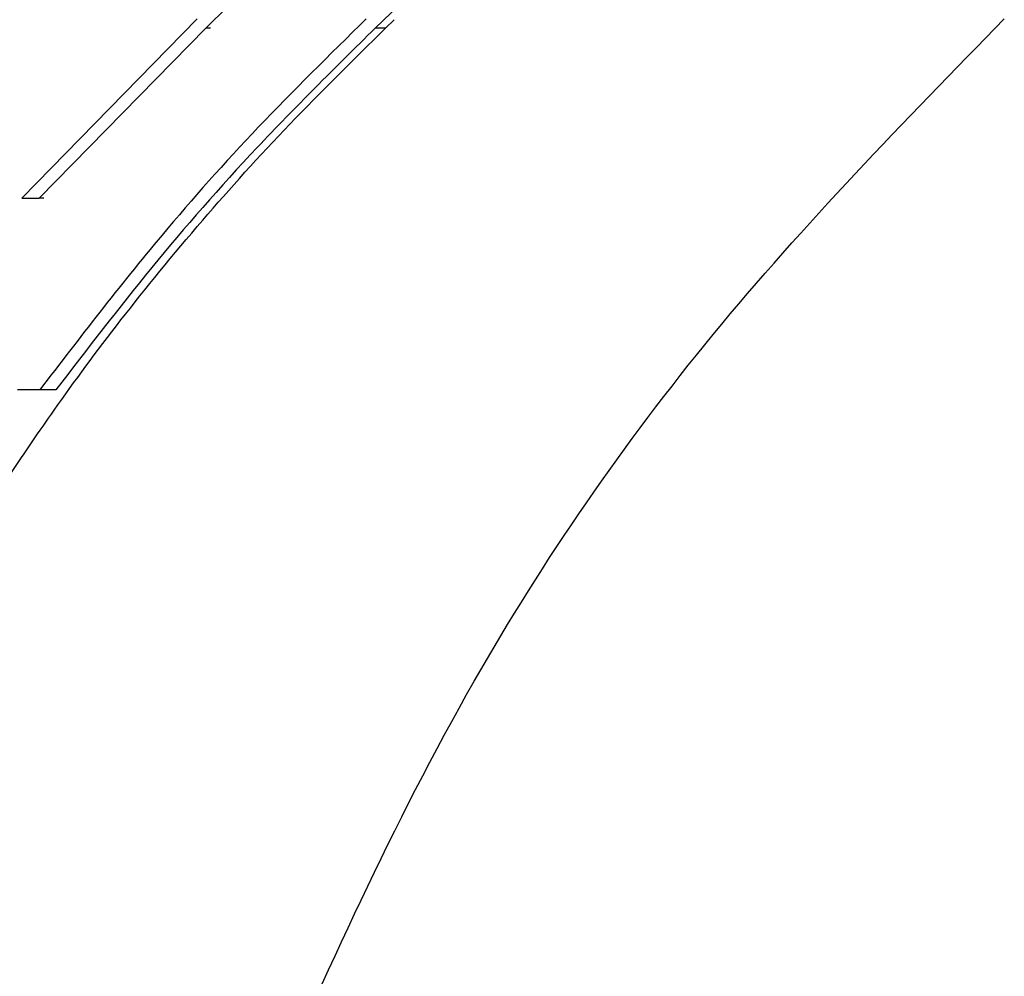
# Paper-space layout '1012-790 Hybird Padfoot' of a CAD drawing. Header units: millimetres. Extents: x 51 to 2966, y 67 to 3970.
# Tile 60 of 115: x 1179 to 1194, y 3254 to 3269. Entities that reach past the tile are written whole.
import ezdxf

# ---------------------------------------------------------------- set-up
doc = ezdxf.new("R2010")
doc.units = ezdxf.units.MM

psp = doc.layouts.new('1012-790 Hybird Padfoot')

# ---------------------------------------------------------------- linework, layer by layer
at = {"color": 7, "linetype": 'Continuous', "lineweight": 25}
for p, q in [((1184.554, 3269.099), (1185.435, 3269.952)), ((1179.041, 3266.449), (1181.777, 3269.245)), ((1184.853, 3269.231), (1184.716, 3269.099)), ((1179.311, 3266.449), (1181.914, 3269.099)), ((1181.988, 3269.099), (1181.914, 3269.099)), ((1184.716, 3269.099), (1184.554, 3269.099)), ((1179.041, 3266.449), (1179.311, 3266.449)), ((1179.385, 3266.449), (1179.311, 3266.449)), ((1179.575, 3263.456), (1178.977, 3263.456))]:
    psp.add_line(p, q, dxfattribs=at)
for points, knots in [([(1188.657, 3276.74), (1187.627, 3275.394), (1185.557, 3272.69), (1183.132, 3270.299), (1181.914, 3269.099)], [0, 0, 0, 0, 0.497837, 1, 1, 1, 1]), ([(1184.415, 3269.245), (1183.844, 3268.682), (1182.704, 3267.561), (1180.996, 3265.64), (1179.942, 3264.263), (1179.323, 3263.456)], [0, 0, 0, 0, 0.293571, 0.585681, 1, 1, 1, 1]), ([(1182.744, 3251.992), (1183.786, 3254.338), (1185.719, 3258.688), (1189.713, 3264.476), (1192.806, 3267.644), (1194.368, 3269.245)], [0, 0, 0, 0, 0.366866, 0.680263, 1, 1, 1, 1]), ([(1177.83, 3260.58), (1177.964, 3260.785), (1178.186, 3261.122), (1178.501, 3261.59), (1178.701, 3261.893), (1179.038, 3262.403), (1179.609, 3263.241), (1180.546, 3264.516), (1181.794, 3266.047), (1183.199, 3267.607), (1184.21, 3268.601), (1184.716, 3269.099)], [0, 0, 0, 0, 0.055165, 0.090712, 0.126819, 0.160806, 0.296734, 0.47998, 0.663163, 0.831431, 1, 1, 1, 1]), ([(1184.554, 3269.099), (1183.927, 3268.479), (1182.673, 3267.24), (1181.034, 3265.362), (1180.063, 3264.093), (1179.575, 3263.456)], [0, 0, 0, 0, 0.332579, 0.664916, 1, 1, 1, 1])]:
    psp.add_open_spline(points, degree=3, knots=knots, dxfattribs=at)

doc.saveas('drawing.dxf')
